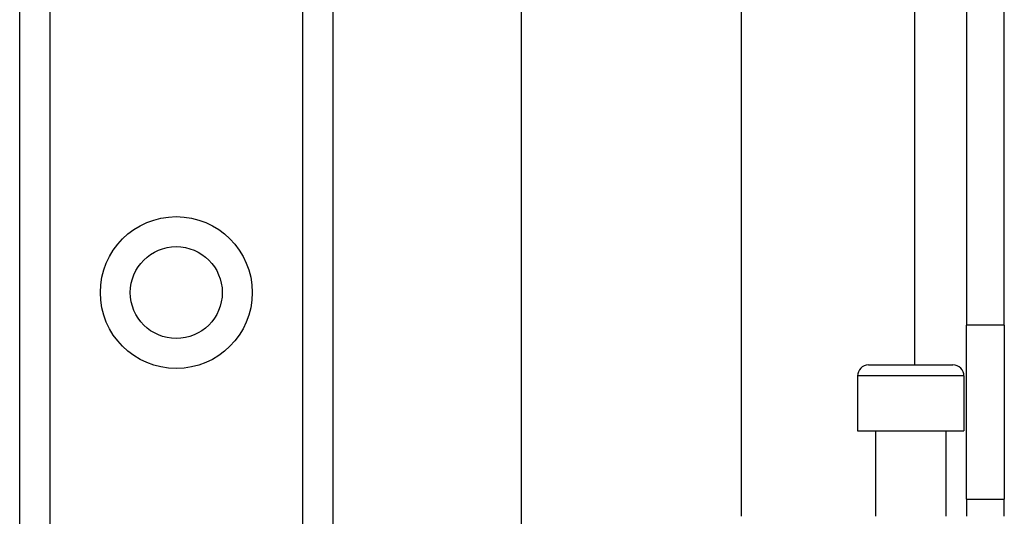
# Model space of a CAD drawing. Header units: inches. Extents: x 5 to 143, y 9 to 75.
# Tile 68 of 125: x 32.877 to 34.644, y 53.676 to 54.568. Entities that reach past the tile are written whole.
import ezdxf

# ---------------------------------------------------------------- set-up
doc = ezdxf.new("R2010")
doc.units = ezdxf.units.IN
doc.header["$MEASUREMENT"] = 0
doc.layers.add('Visible Edges(ANSI)', color=7, linetype='Continuous', lineweight=25)
doc.layers.add('Visible Tangent Edges(ANSI)', color=7, linetype='Continuous', lineweight=25)

msp = doc.modelspace()

# ---------------------------------------------------------------- linework, layer by layer
at = {"layer": 'Visible Edges(ANSI)'}
for p, q in [((34.5759, 56.5151), (34.5759, 54.0191)), ((34.6439, 54.0191), (34.6439, 56.5151)), ((33.7777, 27.6915), (33.7777, 55.8577)), ((34.1714, 55.8577), (34.1714, 53.6761)), ((32.8769, 28.1202), (32.8769, 55.429)), ((33.4389, 55.429), (33.4389, 28.1202)), ((34.5759, 53.7071), (34.5759, 54.0191)), ((34.6439, 54.0191), (34.6439, 53.7071)), ((34.4001, 53.9477), (34.5517, 53.9477)), ((34.3804, 53.928), (34.3804, 53.8296)), ((34.5713, 53.928), (34.5713, 53.8296)), ((34.3804, 53.8296), (34.5713, 53.8296)), ((34.4129, 53.8296), (34.4129, 53.6761)), ((34.5389, 53.8296), (34.5389, 53.6761)), ((34.5759, 53.7071), (34.5759, 53.6761)), ((34.5759, 53.7071), (34.6439, 53.7071)), ((34.6439, 53.6761), (34.6439, 53.7071))]:
    msp.add_line(p, q, dxfattribs=at)
msp.add_circle((33.1579, 54.0777), 0.0825, dxfattribs=at)
for centre, start, end in [((34.4001, 53.928), 90, 180), ((34.5517, 53.928), 0, 90)]:
    msp.add_arc(centre, 0.0197, start, end, dxfattribs=at)
at = {"layer": 'Visible Tangent Edges(ANSI)'}
for p, q in [((34.4829, 56.5151), (34.4829, 53.9477)), ((32.9307, 55.429), (32.9307, 28.1202)), ((33.385, 28.1202), (33.385, 55.429)), ((34.6439, 54.0191), (34.5759, 54.0191)), ((34.5713, 53.928), (34.3804, 53.928))]:
    msp.add_line(p, q, dxfattribs=at)
msp.add_circle((33.1579, 54.0777), 0.1363, dxfattribs=at)

doc.saveas('drawing.dxf')
